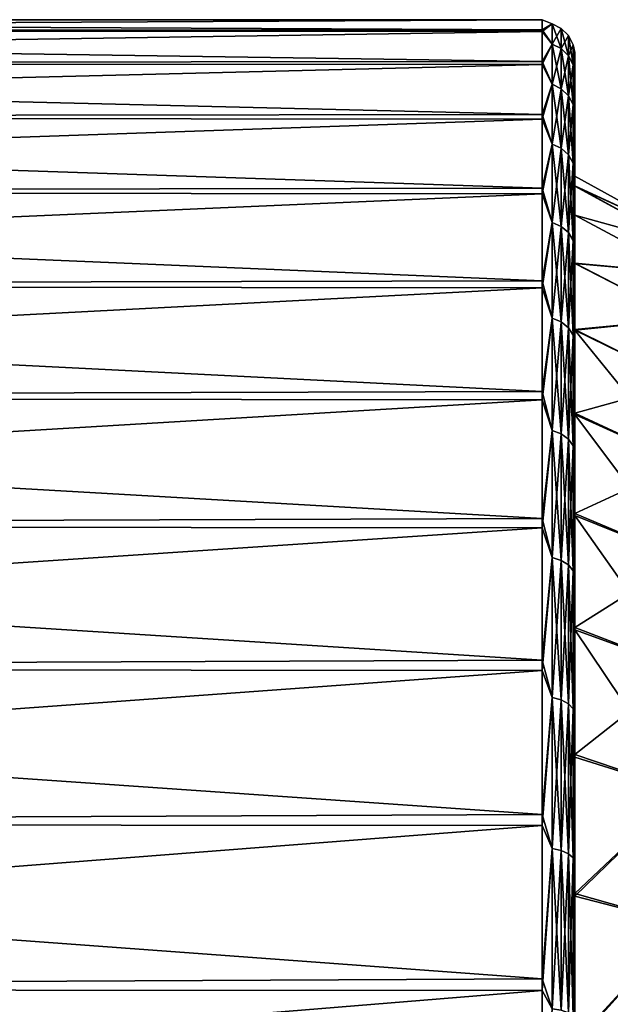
# Model space of a CAD drawing. Header units: metres. Extents: x 59 to 132, y -85 to 85.
# Tile 18 of 35: x 95.5 to 104.55, y 7.93 to 23. Entities that reach past the tile are written whole.
import ezdxf

# ---------------------------------------------------------------- set-up
doc = ezdxf.new("R2010")
doc.units = ezdxf.units.M
doc.layers.add('solid_21424500', color=7, linetype='CONTINUOUS')

msp = doc.modelspace()

# ---------------------------------------------------------------- linework, layer by layer
at = {"layer": 'solid_21424500'}
for points in [[(71.256592, 23), (103.5, 22.844469, 2.670245), (103.5, 22.999802, -0.095476)], [(71.256592, 22.832304, -2.772344), (71.256592, 23), (103.5, 22.999802, -0.095476)], [(71.256592, 23), (71.256592, 22.832304, 2.772344), (103.5, 22.844469, 2.670245)], [(71.256592, 22.832304, -2.772344), (103.5, 22.999802, -0.095476), (103.5, 22.821514, -2.859812)], [(103.65406, 22.936802, -1.335917), (103.5, 22.821514, -2.859812), (103.5, 22.999802, -0.095476)], [(103.65406, 22.936802, 1.335917), (103.5, 22.999802, -0.095476), (103.5, 22.844469, 2.670245)], [(103.65406, 22.936802, 1.335917), (103.65406, 22.936802, -1.335917), (103.5, 22.999802, -0.095476)], [(103.65406, 22.936802, -1.335917), (103.65406, 22.626621, -3.989684), (103.5, 22.821514, -2.859812)], [(103.65406, 22.626621, 3.989684), (103.65406, 22.936802, 1.335917), (103.5, 22.844469, 2.670245)], [(103.79364, 22.556719, -3.977358), (103.65406, 22.626621, -3.989684), (103.65406, 22.936802, -1.335917)], [(103.79364, 22.865942, -1.331789), (103.65406, 22.936802, -1.335917), (103.65406, 22.936802, 1.335917)], [(103.79364, 22.865942, -1.331789), (103.79364, 22.556719, -3.977358), (103.65406, 22.936802, -1.335917)], [(103.79364, 22.865942, 1.331789), (103.65406, 22.936802, 1.335917), (103.65406, 22.626621, 3.989684)], [(103.79364, 22.865942, 1.331789), (103.79364, 22.865942, -1.331789), (103.65406, 22.936802, 1.335917)], [(71.256592, 22.832304, 2.772344), (103.5, 22.357769, 5.397233), (103.5, 22.844469, 2.670245)], [(71.256592, 22.331661, -5.50426), (71.256592, 22.832304, -2.772344), (103.5, 22.821514, -2.859812)], [(71.256592, 22.832304, 2.772344), (71.256592, 22.331661, 5.50426), (103.5, 22.357769, 5.397233)], [(71.256592, 22.331661, -5.50426), (103.5, 22.821514, -2.859812), (103.5, 22.312191, -5.582666)], [(103.65406, 22.626621, 3.989684), (103.5, 22.844469, 2.670245), (103.5, 22.357769, 5.397233)], [(103.65406, 22.626621, -3.989684), (103.5, 22.312191, -5.582666), (103.5, 22.821514, -2.859812)], [(103.79364, 22.556719, 3.977358), (103.79364, 22.865942, 1.331789), (103.65406, 22.626621, 3.989684)], [(103.904419, 22.447727, -3.95814), (103.79364, 22.556719, -3.977358), (103.79364, 22.865942, -1.331789)], [(103.904419, 22.755455, -1.325354), (103.79364, 22.865942, -1.331789), (103.79364, 22.865942, 1.331789)], [(103.904419, 22.755455, -1.325354), (103.904419, 22.447727, -3.95814), (103.79364, 22.865942, -1.331789)], [(103.904419, 22.755455, 1.325354), (103.79364, 22.865942, 1.331789), (103.79364, 22.556719, 3.977358)], [(103.904419, 22.755455, 1.325354), (103.904419, 22.755455, -1.325354), (103.79364, 22.865942, 1.331789)], [(103.65406, 22.626621, -3.989684), (103.65406, 22.010454, -6.589498), (103.5, 22.312191, -5.582666)], [(103.65406, 22.010454, 6.589498), (103.65406, 22.626621, 3.989684), (103.5, 22.357769, 5.397233)], [(103.79364, 21.942455, -6.56914), (103.65406, 22.010454, -6.589498), (103.65406, 22.626621, -3.989684)], [(103.79364, 22.556719, -3.977358), (103.79364, 21.942455, -6.56914), (103.65406, 22.626621, -3.989684)], [(103.79364, 22.556719, 3.977358), (103.65406, 22.626621, 3.989684), (103.65406, 22.010454, 6.589498)], [(103.904419, 22.447727, 3.95814), (103.904419, 22.755455, 1.325354), (103.79364, 22.556719, 3.977358)], [(103.904419, 22.755455, 1.325354), (103.975525, 22.61618, 1.317243), (103.975525, 22.61618, -1.317243)], [(103.904419, 22.447727, 3.95814), (103.975525, 22.61618, 1.317243), (103.904419, 22.755455, 1.325354)], [(103.904419, 22.755455, -1.325354), (103.975525, 22.61618, -1.317243), (103.975525, 22.310335, -3.933914)], [(103.904419, 22.755455, 1.325354), (103.975525, 22.61618, -1.317243), (103.904419, 22.755455, -1.325354)], [(103.904419, 22.755455, -1.325354), (103.975525, 22.310335, -3.933914), (103.904419, 22.447727, -3.95814)], [(103.904419, 22.447727, 3.95814), (103.975525, 22.310335, 3.933914), (103.975525, 22.61618, 1.317243)], [(104, 22.348995, 2.600219), (103.975525, 22.61618, 1.317243), (103.975525, 22.310335, 3.933914)], [(104, 22.499189, -0.10168), (103.975525, 22.61618, -1.317243), (103.975525, 22.61618, 1.317243)], [(104, 22.348995, 2.600219), (104, 22.499189, -0.10168), (103.975525, 22.61618, 1.317243)], [(104, 22.324951, -2.799927), (103.975525, 22.310335, -3.933914), (103.975525, 22.61618, -1.317243)], [(104, 22.499189, -0.10168), (104, 22.324951, -2.799927), (103.975525, 22.61618, -1.317243)], [(103.79364, 21.942455, 6.56914), (103.79364, 22.556719, 3.977358), (103.65406, 22.010454, 6.589498)], [(103.904419, 21.836432, -6.537398), (103.79364, 21.942455, -6.56914), (103.79364, 22.556719, -3.977358)], [(103.904419, 22.447727, -3.95814), (103.904419, 21.836432, -6.537398), (103.79364, 22.556719, -3.977358)], [(103.904419, 22.447727, 3.95814), (103.79364, 22.556719, 3.977358), (103.79364, 21.942455, 6.56914)], [(104, 22.348995, 2.600219), (104, 22.324951, -2.799927), (104, 22.499189, -0.10168)], [(71.256592, 22.331661, 5.50426), (103.5, 21.546762, 8.045933), (103.5, 22.357769, 5.397233)], [(71.256592, 21.505373, -8.155912), (71.256592, 22.331661, -5.50426), (103.5, 22.312191, -5.582666)], [(71.256592, 22.331661, 5.50426), (71.256592, 21.505373, 8.155912), (103.5, 21.546762, 8.045933)], [(71.256592, 21.505373, -8.155912), (103.5, 22.312191, -5.582666), (103.5, 21.479221, -8.224542)], [(103.65406, 22.010454, 6.589498), (103.5, 22.357769, 5.397233), (103.5, 21.546762, 8.045933)], [(103.65406, 22.010454, -6.589498), (103.5, 21.479221, -8.224542), (103.5, 22.312191, -5.582666)], [(103.904419, 21.836432, 6.537398), (103.904419, 22.447727, 3.95814), (103.79364, 21.942455, 6.56914)], [(103.904419, 21.836432, 6.537398), (103.975525, 22.310335, 3.933914), (103.904419, 22.447727, 3.95814)], [(103.904419, 22.447727, -3.95814), (103.975525, 22.310335, -3.933914), (103.975525, 21.702782, -6.497386)], [(103.904419, 22.447727, -3.95814), (103.975525, 21.702782, -6.497386), (103.904419, 21.836432, -6.537398)], [(103.904419, 21.836432, 6.537398), (103.975525, 21.702782, 6.497386), (103.975525, 22.310335, 3.933914)], [(104, 21.873001, 5.273859), (104, 22.348995, 2.600219), (103.975525, 22.310335, 3.933914)], [(104, 22.324951, -2.799927), (104, 21.82658, -5.462524), (103.975525, 22.310335, -3.933914)], [(104, 21.873001, 5.273859), (103.975525, 22.310335, 3.933914), (103.975525, 21.702782, 6.497386)], [(104, 21.82658, -5.462524), (103.975525, 21.702782, -6.497386), (103.975525, 22.310335, -3.933914)], [(104, 21.873001, 5.273859), (104, 22.324951, -2.799927), (104, 22.348995, 2.600219)], [(104, 21.873001, 5.273859), (104, 21.82658, -5.462524), (104, 22.324951, -2.799927)], [(103.65406, 22.010454, -6.589498), (103.65406, 21.096634, -9.1002), (103.5, 21.479221, -8.224542)], [(103.65406, 21.096634, 9.1002), (103.65406, 22.010454, 6.589498), (103.5, 21.546762, 8.045933)], [(103.79364, 21.031458, -9.072085), (103.65406, 21.096634, -9.1002), (103.65406, 22.010454, -6.589498)], [(103.79364, 21.942455, -6.56914), (103.79364, 21.031458, -9.072085), (103.65406, 22.010454, -6.589498)], [(103.79364, 21.942455, 6.56914), (103.65406, 22.010454, 6.589498), (103.65406, 21.096634, 9.1002)], [(103.79364, 21.031458, 9.072085), (103.79364, 21.942455, 6.56914), (103.65406, 21.096634, 9.1002)], [(103.904419, 20.929836, -9.02825), (103.79364, 21.031458, -9.072085), (103.79364, 21.942455, -6.56914)], [(103.904419, 21.836432, -6.537398), (103.904419, 20.929836, -9.02825), (103.79364, 21.942455, -6.56914)], [(103.904419, 21.836432, 6.537398), (103.79364, 21.942455, 6.56914), (103.79364, 21.031458, 9.072085)], [(104, 21.078897, 7.867533), (104, 21.873001, 5.273859), (103.975525, 21.702782, 6.497386)], [(104, 21.078897, 7.867533), (104, 21.82658, -5.462524), (104, 21.873001, 5.273859)], [(103.904419, 20.929836, 9.02825), (103.904419, 21.836432, 6.537398), (103.79364, 21.031458, 9.072085)], [(103.904419, 20.929836, 9.02825), (103.975525, 21.702782, 6.497386), (103.904419, 21.836432, 6.537398)], [(103.904419, 21.836432, -6.537398), (103.975525, 21.702782, -6.497386), (103.975525, 20.801735, -8.972993)], [(103.904419, 21.836432, -6.537398), (103.975525, 20.801735, -8.972993), (103.904419, 20.929836, -9.02825)], [(104, 21.82658, -5.462524), (104, 21.014215, -8.039105), (103.975525, 21.702782, -6.497386)], [(104, 21.078897, 7.867533), (104, 21.014215, -8.039105), (104, 21.82658, -5.462524)], [(103.904419, 20.929836, 9.02825), (103.975525, 20.801735, 8.972993), (103.975525, 21.702782, 6.497386)], [(104, 21.078897, 7.867533), (103.975525, 21.702782, 6.497386), (103.975525, 20.801735, 8.972993)], [(104, 21.014215, -8.039105), (103.975525, 20.801735, -8.972993), (103.975525, 21.702782, -6.497386)], [(71.256592, 21.505373, 8.155912), (103.5, 20.42321, 10.577924), (103.5, 21.546762, 8.045933)], [(71.256592, 20.365488, -10.688633), (71.256592, 21.505373, -8.155912), (103.5, 21.479221, -8.224542)], [(71.256592, 21.505373, 8.155912), (71.256592, 20.365488, 10.688633), (103.5, 20.42321, 10.577924)], [(71.256592, 20.365488, -10.688633), (103.5, 21.479221, -8.224542), (103.5, 20.334686, -10.747117)], [(103.65406, 21.096634, 9.1002), (103.5, 21.546762, 8.045933), (103.5, 20.42321, 10.577924)], [(103.65406, 21.096634, -9.1002), (103.5, 20.334686, -10.747117), (103.5, 21.479221, -8.224542)], [(103.65406, 21.096634, -9.1002), (103.65406, 19.897516, -11.487837), (103.5, 20.334686, -10.747117)], [(103.65406, 19.897516, 11.487837), (103.65406, 21.096634, 9.1002), (103.5, 20.42321, 10.577924)], [(103.79364, 19.836046, -11.452347), (103.65406, 19.897516, -11.487837), (103.65406, 21.096634, -9.1002)], [(103.79364, 21.031458, -9.072085), (103.79364, 19.836046, -11.452347), (103.65406, 21.096634, -9.1002)], [(103.79364, 21.031458, 9.072085), (103.65406, 21.096634, 9.1002), (103.65406, 19.897516, 11.487837)], [(103.79364, 19.836046, 11.452347), (103.79364, 21.031458, 9.072085), (103.65406, 19.897516, 11.487837)], [(103.904419, 19.7402, -11.39701), (103.79364, 19.836046, -11.452347), (103.79364, 21.031458, -9.072085)], [(103.904419, 20.929836, -9.02825), (103.904419, 19.7402, -11.39701), (103.79364, 21.031458, -9.072085)], [(103.904419, 20.929836, 9.02825), (103.79364, 21.031458, 9.072085), (103.79364, 19.836046, 11.452347)], [(104, 19.977398, 10.351087), (104, 21.078897, 7.867533), (103.975525, 20.801735, 8.972993)], [(104, 21.014215, -8.039105), (104, 19.898642, -10.501754), (103.975525, 20.801735, -8.972993)], [(104, 20.603912, 0.002774), (104, 21.014215, -8.039105), (104, 21.078897, 7.867533)], [(104, 21.078897, 7.867533), (104, 19.977398, 10.351087), (104, 20.453445, 2.480697)], [(104, 20.453445, 2.480697), (104, 20.603912, 0.002774), (104, 21.078897, 7.867533)], [(104, 20.00762, -4.919128), (104, 19.898642, -10.501754), (104, 21.014215, -8.039105)], [(104, 20.453901, -2.477295), (104, 20.00762, -4.919128), (104, 21.014215, -8.039105)], [(104, 20.603912, 0.002774), (104, 20.453901, -2.477295), (104, 21.014215, -8.039105)], [(103.904419, 19.7402, 11.39701), (103.904419, 20.929836, 9.02825), (103.79364, 19.836046, 11.452347)], [(103.904419, 19.7402, 11.39701), (103.975525, 20.801735, 8.972993), (103.904419, 20.929836, 9.02825)], [(103.904419, 20.929836, -9.02825), (103.975525, 20.801735, -8.972993), (103.975525, 19.619379, -11.327254)], [(103.904419, 20.929836, -9.02825), (103.975525, 19.619379, -11.327254), (103.904419, 19.7402, -11.39701)], [(103.904419, 19.7402, 11.39701), (103.975525, 19.619379, 11.327254), (103.975525, 20.801735, 8.972993)], [(104, 19.977398, 10.351087), (103.975525, 20.801735, 8.972993), (103.975525, 19.619379, 11.327254)], [(104, 19.898642, -10.501754), (103.975525, 19.619379, -11.327254), (103.975525, 20.801735, -8.972993)], [(105.661659, 19.692455), (104, 20.453901, -2.477295), (104, 20.603912, 0.002774)], [(105.661659, 19.692455), (104, 20.603912, 0.002774), (104, 20.453445, 2.480697)], [(71.256592, 20.365488, 10.688633), (103.5, 19.003412, 12.956477), (103.5, 20.42321, 10.577924)], [(71.256592, 18.928629, -13.065489), (71.256592, 20.365488, -10.688633), (103.5, 20.334686, -10.747117)], [(71.256592, 20.365488, 10.688633), (71.256592, 18.928629, 13.065489), (103.5, 19.003412, 12.956477)], [(103.65406, 19.897516, 11.487837), (103.5, 20.42321, 10.577924), (103.5, 19.003412, 12.956477)], [(105.661659, 19.548876, -2.373663), (104, 20.00762, -4.919128), (104, 20.453901, -2.477295)], [(105.661659, 19.548876, -2.373663), (104, 20.453901, -2.477295), (105.661659, 19.692455)], [(104, 20.008377, 4.916646), (104, 20.453445, 2.480697), (104, 19.977398, 10.351087)], [(105.661659, 19.548876, 2.373663), (104, 20.453445, 2.480697), (104, 20.008377, 4.916646)], [(105.661659, 19.692455), (104, 20.453445, 2.480697), (105.661659, 19.548876, 2.373663)], [(71.256592, 18.928629, -13.065489), (103.5, 20.334686, -10.747117), (103.5, 18.895191, -13.113801)], [(103.65406, 19.897516, -11.487837), (103.5, 18.895191, -13.113801), (103.5, 20.334686, -10.747117)], [(104, 18.579304, 12.69006), (104, 19.977398, 10.351087), (103.975525, 19.619379, 11.327254)], [(104, 19.898642, -10.501754), (104, 18.491005, -12.818611), (103.975525, 19.619379, -11.327254)], [(104, 19.271242, 7.28936), (104, 20.008377, 4.916646), (104, 19.977398, 10.351087)], [(105.661659, 19.120228, 4.712713), (104, 20.008377, 4.916646), (104, 19.271242, 7.28936)], [(105.661659, 19.548876, 2.373663), (104, 20.008377, 4.916646), (105.661659, 19.120228, 4.712713)], [(104, 20.00762, -4.919128), (104, 19.266781, -7.301178), (104, 19.898642, -10.501754)], [(105.661659, 19.120228, -4.712713), (104, 19.266781, -7.301178), (104, 20.00762, -4.919128)], [(105.661659, 19.120228, -4.712713), (104, 20.00762, -4.919128), (105.661659, 19.548876, -2.373663)], [(104, 19.271242, 7.28936), (104, 19.977398, 10.351087), (104, 18.579304, 12.69006)], [(104, 19.266781, -7.301178), (104, 18.491005, -12.818611), (104, 19.898642, -10.501754)], [(103.65406, 19.897516, -11.487837), (103.65406, 18.429321, -13.720121), (103.5, 18.895191, -13.113801)], [(103.65406, 18.429321, 13.720121), (103.65406, 19.897516, 11.487837), (103.5, 19.003412, 12.956477)], [(103.79364, 18.372385, -13.677734), (103.65406, 18.429321, -13.720121), (103.65406, 19.897516, -11.487837)], [(103.79364, 19.836046, -11.452347), (103.79364, 18.372385, -13.677734), (103.65406, 19.897516, -11.487837)], [(103.79364, 19.836046, 11.452347), (103.65406, 19.897516, 11.487837), (103.65406, 18.429321, 13.720121)], [(103.79364, 18.372385, 13.677734), (103.79364, 19.836046, 11.452347), (103.65406, 18.429321, 13.720121)], [(103.904419, 18.283611, -13.611645), (103.79364, 18.372385, -13.677734), (103.79364, 19.836046, -11.452347)], [(103.904419, 19.7402, -11.39701), (103.904419, 18.283611, -13.611645), (103.79364, 19.836046, -11.452347)], [(103.904419, 19.7402, 11.39701), (103.79364, 19.836046, 11.452347), (103.79364, 18.372385, 13.677734)], [(103.904419, 18.283611, 13.611645), (103.904419, 19.7402, 11.39701), (103.79364, 18.372385, 13.677734)], [(103.904419, 18.283611, 13.611645), (103.975525, 19.619379, 11.327254), (103.904419, 19.7402, 11.39701)], [(103.904419, 19.7402, -11.39701), (103.975525, 19.619379, -11.327254), (103.975525, 18.171707, -13.528335)], [(103.904419, 19.7402, -11.39701), (103.975525, 18.171707, -13.528335), (103.904419, 18.283611, -13.611645)], [(103.904419, 18.283611, 13.611645), (103.975525, 18.171707, 13.528335), (103.975525, 19.619379, 11.327254)], [(104, 18.579304, 12.69006), (103.975525, 19.619379, 11.327254), (103.975525, 18.171707, 13.528335)], [(104, 18.491005, -12.818611), (103.975525, 18.171707, -13.528335), (103.975525, 19.619379, -11.327254)], [(104, 18.256147, 9.550311), (104, 19.271242, 7.28936), (104, 18.579304, 12.69006)], [(105.661659, 18.412766, 6.983041), (104, 19.271242, 7.28936), (104, 18.256147, 9.550311)], [(105.661659, 19.120228, 4.712713), (104, 19.271242, 7.28936), (105.661659, 18.412766, 6.983041)], [(104, 19.266781, -7.301178), (104, 18.244661, -9.571821), (104, 18.491005, -12.818611)], [(105.661659, 18.412766, -6.983041), (104, 18.244661, -9.571821), (104, 19.266781, -7.301178)], [(105.661659, 18.412766, -6.983041), (104, 19.266781, -7.301178), (105.661659, 19.120228, -4.712713)], [(71.256592, 18.928629, 13.065489), (103.5, 17.307964, 15.147092), (103.5, 19.003412, 12.956477)], [(103.65406, 18.429321, 13.720121), (103.5, 19.003412, 12.956477), (103.5, 17.307964, 15.147092)], [(71.256592, 17.215748, -15.251822), (71.256592, 18.928629, -13.065489), (103.5, 18.895191, -13.113801)], [(71.256592, 18.928629, 13.065489), (71.256592, 17.215748, 15.251822), (103.5, 17.307964, 15.147092)], [(71.256592, 17.215748, -15.251822), (103.5, 18.895191, -13.113801), (103.5, 17.181612, -15.290264)], [(103.65406, 18.429321, -13.720121), (103.5, 17.181612, -15.290264), (103.5, 18.895191, -13.113801)], [(104, 16.914833, 14.835632), (104, 18.579304, 12.69006), (103.975525, 18.171707, 13.528335)], [(104, 18.256147, 9.550311), (104, 18.579304, 12.69006), (104, 16.914833, 14.835632)], [(103.65406, 18.429321, -13.720121), (103.65406, 16.711899, -15.766864), (103.5, 17.181612, -15.290264)], [(103.65406, 16.711899, 15.766864), (103.65406, 18.429321, 13.720121), (103.5, 17.307964, 15.147092)], [(103.79364, 16.660271, -15.718154), (103.65406, 16.711899, -15.766864), (103.65406, 18.429321, -13.720121)], [(103.79364, 18.372385, -13.677734), (103.79364, 16.660271, -15.718154), (103.65406, 18.429321, -13.720121)], [(103.79364, 18.372385, 13.677734), (103.65406, 18.429321, 13.720121), (103.65406, 16.711899, 15.766864)], [(104, 18.491005, -12.818611), (104, 16.818851, -14.944425), (103.975525, 18.171707, -13.528335)], [(104, 16.955126, -11.706456), (104, 16.818851, -14.944425), (104, 18.491005, -12.818611)], [(104, 18.244661, -9.571821), (104, 16.955126, -11.706456), (104, 18.491005, -12.818611)], [(105.661659, 17.436804, -9.15154), (104, 18.244661, -9.571821), (105.661659, 18.412766, -6.983041)], [(105.661659, 18.412766, 6.983041), (104, 18.256147, 9.550311), (105.661659, 17.436804, 9.15154)], [(103.79364, 16.660271, 15.718154), (103.79364, 18.372385, 13.677734), (103.65406, 16.711899, 15.766864)], [(103.904419, 16.579769, -15.642205), (103.79364, 16.660271, -15.718154), (103.79364, 18.372385, -13.677734)], [(103.904419, 18.283611, -13.611645), (103.904419, 16.579769, -15.642205), (103.79364, 18.372385, -13.677734)], [(103.904419, 18.283611, 13.611645), (103.79364, 18.372385, 13.677734), (103.79364, 16.660271, 15.718154)], [(103.904419, 16.579769, 15.642205), (103.904419, 18.283611, 13.611645), (103.79364, 16.660271, 15.718154)], [(103.904419, 16.579769, 15.642205), (103.975525, 18.171707, 13.528335), (103.904419, 18.283611, 13.611645)], [(103.904419, 18.283611, -13.611645), (103.975525, 18.171707, -13.528335), (103.975525, 16.478292, -15.546467)], [(103.904419, 18.283611, -13.611645), (103.975525, 16.478292, -15.546467), (103.904419, 16.579769, -15.642205)], [(104, 16.975571, 11.676736), (104, 18.256147, 9.550311), (104, 16.914833, 14.835632)], [(105.661659, 17.436804, 9.15154), (104, 18.256147, 9.550311), (104, 16.975571, 11.676736)], [(105.661659, 16.206573, -11.186589), (104, 16.955126, -11.706456), (104, 18.244661, -9.571821)], [(105.661659, 16.206573, -11.186589), (104, 18.244661, -9.571821), (105.661659, 17.436804, -9.15154)], [(103.904419, 16.579769, 15.642205), (103.975525, 16.478292, 15.546467), (103.975525, 18.171707, 13.528335)], [(104, 16.914833, 14.835632), (103.975525, 18.171707, 13.528335), (103.975525, 16.478292, 15.546467)], [(104, 16.818851, -14.944425), (103.975525, 16.478292, -15.546467), (103.975525, 18.171707, -13.528335)], [(105.661659, 17.436804, 9.15154), (104, 16.975571, 11.676736), (105.661659, 16.206573, 11.186589)], [(71.256592, 17.215748, 15.251822), (103.5, 15.361456, 17.117992), (103.5, 17.307964, 15.147092)], [(71.256592, 15.251822, -17.215748), (71.256592, 17.215748, -15.251822), (103.5, 17.181612, -15.290264)], [(71.256592, 17.215748, 15.251822), (71.256592, 15.251822, 17.215748), (103.5, 15.361456, 17.117992)], [(103.65406, 16.711899, 15.766864), (103.5, 17.307964, 15.147092), (103.5, 15.361456, 17.117992)], [(71.256592, 15.251822, -17.215748), (103.5, 17.181612, -15.290264), (103.5, 15.218809, -17.244936)], [(103.65406, 16.711899, -15.766864), (103.5, 15.218809, -17.244936), (103.5, 17.181612, -15.290264)], [(104, 15.00842, 16.763201), (104, 16.914833, 14.835632), (103.975525, 16.478292, 15.546467)], [(104, 15.440909, 13.640366), (104, 16.975571, 11.676736), (104, 16.914833, 14.835632)], [(105.661659, 16.206573, 11.186589), (104, 16.975571, 11.676736), (104, 15.440909, 13.640366)], [(104, 16.955126, -11.706456), (104, 15.410795, -13.674114), (104, 16.818851, -14.944425)], [(105.661659, 14.740014, -13.058514), (104, 15.410795, -13.674114), (104, 16.955126, -11.706456)], [(105.661659, 14.740014, -13.058514), (104, 16.955126, -11.706456), (105.661659, 16.206573, -11.186589)], [(104, 15.440909, 13.640366), (104, 16.914833, 14.835632), (104, 15.00842, 16.763201)], [(104, 16.818851, -14.944425), (104, 14.905147, -16.855), (103.975525, 16.478292, -15.546467)], [(104, 15.410795, -13.674114), (104, 14.905147, -16.855), (104, 16.818851, -14.944425)], [(103.65406, 16.711899, -15.766864), (103.65406, 14.768478, -17.600388), (103.5, 15.218809, -17.244936)], [(103.65406, 14.768478, 17.600388), (103.65406, 16.711899, 15.766864), (103.5, 15.361456, 17.117992)], [(103.79364, 14.722853, -17.546013), (103.65406, 14.768478, -17.600388), (103.65406, 16.711899, -15.766864)], [(103.79364, 16.660271, -15.718154), (103.79364, 14.722853, -17.546013), (103.65406, 16.711899, -15.766864)], [(103.79364, 16.660271, 15.718154), (103.65406, 16.711899, 15.766864), (103.65406, 14.768478, 17.600388)], [(103.79364, 14.722853, 17.546013), (103.79364, 16.660271, 15.718154), (103.65406, 14.768478, 17.600388)], [(103.904419, 14.651713, -17.461231), (103.79364, 14.722853, -17.546013), (103.79364, 16.660271, -15.718154)], [(103.904419, 16.579769, -15.642205), (103.904419, 14.651713, -17.461231), (103.79364, 16.660271, -15.718154)], [(103.904419, 16.579769, 15.642205), (103.79364, 16.660271, 15.718154), (103.79364, 14.722853, 17.546013)], [(103.904419, 14.651713, 17.461231), (103.904419, 16.579769, 15.642205), (103.79364, 14.722853, 17.546013)], [(103.904419, 14.651713, 17.461231), (103.975525, 16.478292, 15.546467), (103.904419, 16.579769, 15.642205)], [(103.904419, 16.579769, -15.642205), (103.975525, 16.478292, -15.546467), (103.975525, 14.562037, -17.354361)], [(103.904419, 16.579769, -15.642205), (103.975525, 14.562037, -17.354361), (103.904419, 14.651713, -17.461231)], [(103.904419, 14.651713, 17.461231), (103.975525, 14.562037, 17.354361), (103.975525, 16.478292, 15.546467)], [(104, 15.00842, 16.763201), (103.975525, 16.478292, 15.546467), (103.975525, 14.562037, 17.354361)], [(104, 14.905147, -16.855), (103.975525, 14.562037, -17.354361), (103.975525, 16.478292, -15.546467)], [(105.661659, 16.206573, 11.186589), (104, 15.440909, 13.640366), (105.661659, 14.740014, 13.058514)], [(104, 13.694042, 15.39493), (104, 15.440909, 13.640366), (104, 15.00842, 16.763201)], [(105.661659, 14.740014, 13.058514), (104, 15.440909, 13.640366), (104, 13.694042, 15.39493)], [(104, 15.410795, -13.674114), (104, 13.656914, -15.428041), (104, 14.905147, -16.855)], [(105.661659, 13.058514, -14.740014), (104, 13.656914, -15.428041), (104, 15.410795, -13.674114)], [(105.661659, 13.058514, -14.740014), (104, 15.410795, -13.674114), (105.661659, 14.740014, -13.058514)], [(71.256592, 15.251822, 17.215748), (103.5, 13.192124, 18.840591), (103.5, 15.361456, 17.117992)], [(71.256592, 13.065489, -18.928629), (71.256592, 15.251822, -17.215748), (103.5, 15.218809, -17.244936)], [(71.256592, 15.251822, 17.215748), (71.256592, 13.065489, 18.928629), (103.5, 13.192124, 18.840591)], [(103.65406, 14.768478, 17.600388), (103.5, 15.361456, 17.117992), (103.5, 13.192124, 18.840591)], [(71.256592, 13.065489, -18.928629), (103.5, 15.218809, -17.244936), (103.5, 13.035252, -18.949465)], [(103.65406, 14.768478, -17.600388), (103.5, 13.035252, -18.949465), (103.5, 15.218809, -17.244936)], [(104, 12.89597, 18.437906), (104, 15.00842, 16.763201), (103.975525, 14.562037, 17.354361)], [(104, 13.694042, 15.39493), (104, 15.00842, 16.763201), (104, 12.89597, 18.437906)], [(104, 14.905147, -16.855), (104, 12.783577, -18.516092), (103.975525, 14.562037, -17.354361)], [(104, 13.656914, -15.428041), (104, 12.783577, -18.516092), (104, 14.905147, -16.855)], [(103.65406, 14.768478, -17.600388), (103.65406, 12.625339, -19.195896), (103.5, 13.035252, -18.949465)], [(103.65406, 12.625339, 19.195896), (103.65406, 14.768478, 17.600388), (103.5, 13.192124, 18.840591)], [(103.79364, 12.586334, -19.136591), (103.65406, 12.625339, -19.195896), (103.65406, 14.768478, -17.600388)], [(103.79364, 14.722853, -17.546013), (103.79364, 12.586334, -19.136591), (103.65406, 14.768478, -17.600388)], [(103.79364, 14.722853, 17.546013), (103.65406, 14.768478, 17.600388), (103.65406, 12.625339, 19.195896)], [(103.79364, 12.586334, 19.136591), (103.79364, 14.722853, 17.546013), (103.65406, 12.625339, 19.195896)], [(103.904419, 12.525518, -19.044127), (103.79364, 12.586334, -19.136591), (103.79364, 14.722853, -17.546013)], [(103.904419, 14.651713, -17.461231), (103.904419, 12.525518, -19.044127), (103.79364, 14.722853, -17.546013)], [(103.904419, 14.651713, 17.461231), (103.79364, 14.722853, 17.546013), (103.79364, 12.586334, 19.136591)], [(103.904419, 12.525518, 19.044127), (103.904419, 14.651713, 17.461231), (103.79364, 12.586334, 19.136591)], [(103.904419, 12.525518, 19.044127), (103.975525, 14.562037, 17.354361), (103.904419, 14.651713, 17.461231)], [(103.904419, 14.651713, -17.461231), (103.975525, 14.562037, -17.354361), (103.975525, 12.448855, -18.927567)], [(103.904419, 14.651713, -17.461231), (103.975525, 12.448855, -18.927567), (103.904419, 12.525518, -19.044127)], [(105.661659, 14.740014, 13.058514), (104, 13.694042, 15.39493), (105.661659, 13.058514, 14.740014)], [(103.904419, 12.525518, 19.044127), (103.975525, 12.448855, 18.927567), (103.975525, 14.562037, 17.354361)], [(104, 12.89597, 18.437906), (103.975525, 14.562037, 17.354361), (103.975525, 12.448855, 18.927567)], [(104, 12.783577, -18.516092), (103.975525, 12.448855, -18.927567), (103.975525, 14.562037, -17.354361)], [(104, 11.747771, 16.926888), (104, 13.694042, 15.39493), (104, 12.89597, 18.437906)], [(105.661659, 13.058514, 14.740014), (104, 13.694042, 15.39493), (104, 11.747771, 16.926888)], [(104, 13.656914, -15.428041), (104, 11.707111, -16.954962), (104, 12.783577, -18.516092)], [(105.661659, 11.186589, -16.206573), (104, 11.707111, -16.954962), (104, 13.656914, -15.428041)], [(105.661659, 11.186589, -16.206573), (104, 13.656914, -15.428041), (105.661659, 13.058514, -14.740014)], [(71.256592, 13.065489, 18.928629), (103.5, 10.831436, 20.289898), (103.5, 13.192124, 18.840591)], [(103.65406, 12.625339, 19.195896), (103.5, 13.192124, 18.840591), (103.5, 10.831436, 20.289898)], [(71.256592, 10.688633, -20.365488), (71.256592, 13.065489, -18.928629), (103.5, 13.035252, -18.949465)], [(71.256592, 13.065489, 18.928629), (71.256592, 10.688633, 20.365488), (103.5, 10.831436, 20.289898)], [(71.256592, 10.688633, -20.365488), (103.5, 13.035252, -18.949465), (103.5, 10.662612, -20.379124)], [(103.65406, 12.625339, -19.195896), (103.5, 10.662612, -20.379124), (103.5, 13.035252, -18.949465)], [(105.661659, 13.058514, 14.740014), (104, 11.747771, 16.926888), (105.661659, 11.186589, 16.206573)], [(104, 10.595143, 19.848177), (104, 12.89597, 18.437906), (103.975525, 12.448855, 18.927567)], [(104, 11.747771, 16.926888), (104, 12.89597, 18.437906), (104, 10.595143, 19.848177)], [(104, 12.783577, -18.516092), (104, 10.471301, -19.913694), (103.975525, 12.448855, -18.927567)], [(104, 11.707111, -16.954962), (104, 10.471301, -19.913694), (104, 12.783577, -18.516092)], [(103.65406, 12.625339, -19.195896), (103.65406, 10.311463, -20.531813), (103.5, 10.662612, -20.379124)], [(103.65406, 10.311463, 20.531813), (103.65406, 12.625339, 19.195896), (103.5, 10.831436, 20.289898)], [(103.79364, 10.279608, -20.468382), (103.65406, 10.311463, -20.531813), (103.65406, 12.625339, -19.195896)], [(103.79364, 12.586334, -19.136591), (103.79364, 10.279608, -20.468382), (103.65406, 12.625339, -19.195896)], [(103.79364, 12.586334, 19.136591), (103.65406, 12.625339, 19.195896), (103.65406, 10.311463, 20.531813)], [(103.79364, 10.279608, 20.468382), (103.79364, 12.586334, 19.136591), (103.65406, 10.311463, 20.531813)], [(103.904419, 10.229938, -20.36948), (103.79364, 10.279608, -20.468382), (103.79364, 12.586334, -19.136591)], [(103.904419, 12.525518, -19.044127), (103.904419, 10.229938, -20.36948), (103.79364, 12.586334, -19.136591)], [(103.904419, 12.525518, 19.044127), (103.79364, 12.586334, 19.136591), (103.79364, 10.279608, 20.468382)], [(103.904419, 10.229938, 20.36948), (103.904419, 12.525518, 19.044127), (103.79364, 10.279608, 20.468382)], [(103.904419, 10.229938, 20.36948), (103.975525, 12.448855, 18.927567), (103.904419, 12.525518, 19.044127)], [(103.904419, 12.525518, -19.044127), (103.975525, 12.448855, -18.927567), (103.975525, 10.167325, -20.244808)], [(103.904419, 12.525518, -19.044127), (103.975525, 10.167325, -20.244808), (103.904419, 10.229938, -20.36948)], [(103.904419, 10.229938, 20.36948), (103.975525, 10.167325, 20.244808), (103.975525, 12.448855, 18.927567)], [(104, 10.595143, 19.848177), (103.975525, 12.448855, 18.927567), (103.975525, 10.167325, 20.244808)], [(104, 10.471301, -19.913694), (103.975525, 10.167325, -20.244808), (103.975525, 12.448855, -18.927567)], [(104, 9.620408, 18.218925), (104, 11.747771, 16.926888), (104, 10.595143, 19.848177)], [(105.661659, 11.186589, 16.206573), (104, 11.747771, 16.926888), (104, 9.620408, 18.218925)], [(104, 11.707111, -16.954962), (104, 9.58077, -18.239853), (104, 10.471301, -19.913694)], [(105.661659, 11.186589, -16.206573), (104, 9.58077, -18.239853), (104, 11.707111, -16.954962)], [(105.661659, 9.15154, -17.436804), (104, 9.58077, -18.239853), (105.661659, 11.186589, -16.206573)], [(105.661659, 11.186589, 16.206573), (104, 9.620408, 18.218925), (105.661659, 9.15154, 17.436804)], [(71.256592, 10.688633, 20.365488), (103.5, 8.313634, 21.444895), (103.5, 10.831436, 20.289898)], [(103.65406, 10.311463, 20.531813), (103.5, 10.831436, 20.289898), (103.5, 8.313634, 21.444895)], [(71.256592, 8.155912, -21.505373), (71.256592, 10.688633, -20.365488), (103.5, 10.662612, -20.379124)], [(71.256592, 10.688633, 20.365488), (71.256592, 8.155912, 21.505373), (103.5, 8.313634, 21.444895)], [(71.256592, 8.155912, -21.505373), (103.5, 10.662612, -20.379124), (103.5, 8.135307, -21.513176)], [(103.65406, 10.311463, -20.531813), (103.5, 8.135307, -21.513176), (103.5, 10.662612, -20.379124)], [(104, 8.130963, 20.979425), (104, 10.595143, 19.848177), (103.975525, 10.167325, 20.244808)], [(104, 9.620408, 18.218925), (104, 10.595143, 19.848177), (104, 8.130963, 20.979425)], [(104, 10.471301, -19.913694), (104, 7.99336, -21.032206), (103.975525, 10.167325, -20.244808)], [(104, 9.58077, -18.239853), (104, 7.99336, -21.032206), (104, 10.471301, -19.913694)], [(103.65406, 10.311463, -20.531813), (103.65406, 7.858143, -21.590071), (103.5, 8.135307, -21.513176)], [(103.65406, 7.858143, 21.590071), (103.65406, 10.311463, 20.531813), (103.5, 8.313634, 21.444895)], [(103.79364, 7.833867, -21.523371), (103.65406, 7.858143, -21.590071), (103.65406, 10.311463, -20.531813)], [(103.79364, 10.279608, -20.468382), (103.79364, 7.833867, -21.523371), (103.65406, 10.311463, -20.531813)], [(103.79364, 10.279608, 20.468382), (103.65406, 10.311463, 20.531813), (103.65406, 7.858143, 21.590071)], [(103.79364, 7.833867, 21.523371), (103.79364, 10.279608, 20.468382), (103.65406, 7.858143, 21.590071)], [(103.904419, 7.796014, -21.419373), (103.79364, 7.833867, -21.523371), (103.79364, 10.279608, -20.468382)], [(103.904419, 10.229938, -20.36948), (103.904419, 7.796014, -21.419373), (103.79364, 10.279608, -20.468382)], [(103.904419, 10.229938, 20.36948), (103.79364, 10.279608, 20.468382), (103.79364, 7.833867, 21.523371)], [(103.904419, 7.796014, 21.419373), (103.904419, 10.229938, 20.36948), (103.79364, 7.833867, 21.523371)], [(103.904419, 7.796014, 21.419373), (103.975525, 10.167325, 20.244808), (103.904419, 10.229938, 20.36948)], [(103.904419, 10.229938, -20.36948), (103.975525, 10.167325, -20.244808), (103.975525, 7.748298, -21.288275)], [(103.904419, 10.229938, -20.36948), (103.975525, 7.748298, -21.288275), (103.904419, 7.796014, -21.419373)], [(103.904419, 7.796014, 21.419373), (103.975525, 7.748298, 21.288275), (103.975525, 10.167325, 20.244808)], [(104, 8.130963, 20.979425), (103.975525, 10.167325, 20.244808), (103.975525, 7.748298, 21.288275)], [(104, 7.99336, -21.032206), (103.975525, 7.748298, -21.288275), (103.975525, 10.167325, -20.244808)], [(104, 7.347619, 19.248877), (104, 9.620408, 18.218925), (104, 8.130963, 20.979425)], [(105.661659, 9.15154, 17.436804), (104, 9.620408, 18.218925), (104, 7.347619, 19.248877)], [(104, 9.58077, -18.239853), (104, 7.313177, -19.262085), (104, 7.99336, -21.032206)], [(105.661659, 9.15154, -17.436804), (104, 7.313177, -19.262085), (104, 9.58077, -18.239853)], [(105.661659, 6.983041, -18.412766), (104, 7.313177, -19.262085), (105.661659, 9.15154, -17.436804)], [(105.661659, 9.15154, 17.436804), (104, 7.347619, 19.248877), (105.661659, 6.983041, 18.412766)], [(71.256592, 8.155912, 21.505373), (103.5, 5.675239, 22.288824), (103.5, 8.313634, 21.444895)], [(103.65406, 7.858143, 21.590071), (103.5, 8.313634, 21.444895), (103.5, 5.675239, 22.288824)], [(71.256592, 5.50426, -22.331661), (71.256592, 8.155912, -21.505373), (103.5, 8.135307, -21.513176)], [(71.256592, 8.155912, 21.505373), (71.256592, 5.50426, 22.331661), (103.5, 5.675239, 22.288824)], [(71.256592, 5.50426, -22.331661), (103.5, 8.135307, -21.513176), (103.5, 5.489997, -22.335173)], [(103.65406, 7.858143, -21.590071), (103.5, 5.489997, -22.335173), (103.5, 8.135307, -21.513176)], [(104, 5.546407, 21.805161), (104, 8.130963, 20.979425), (103.975525, 7.748298, 21.288275)], [(104, 7.99336, -21.032206), (104, 5.392251, -21.843702), (103.975525, 7.748298, -21.288275)], [(104, 7.347619, 19.248877), (104, 8.130963, 20.979425), (104, 5.546407, 21.805161)], [(104, 7.313177, -19.262085), (104, 5.392251, -21.843702), (104, 7.99336, -21.032206)]]:
    msp.add_3dface(points, dxfattribs=at)

doc.saveas('drawing.dxf')
